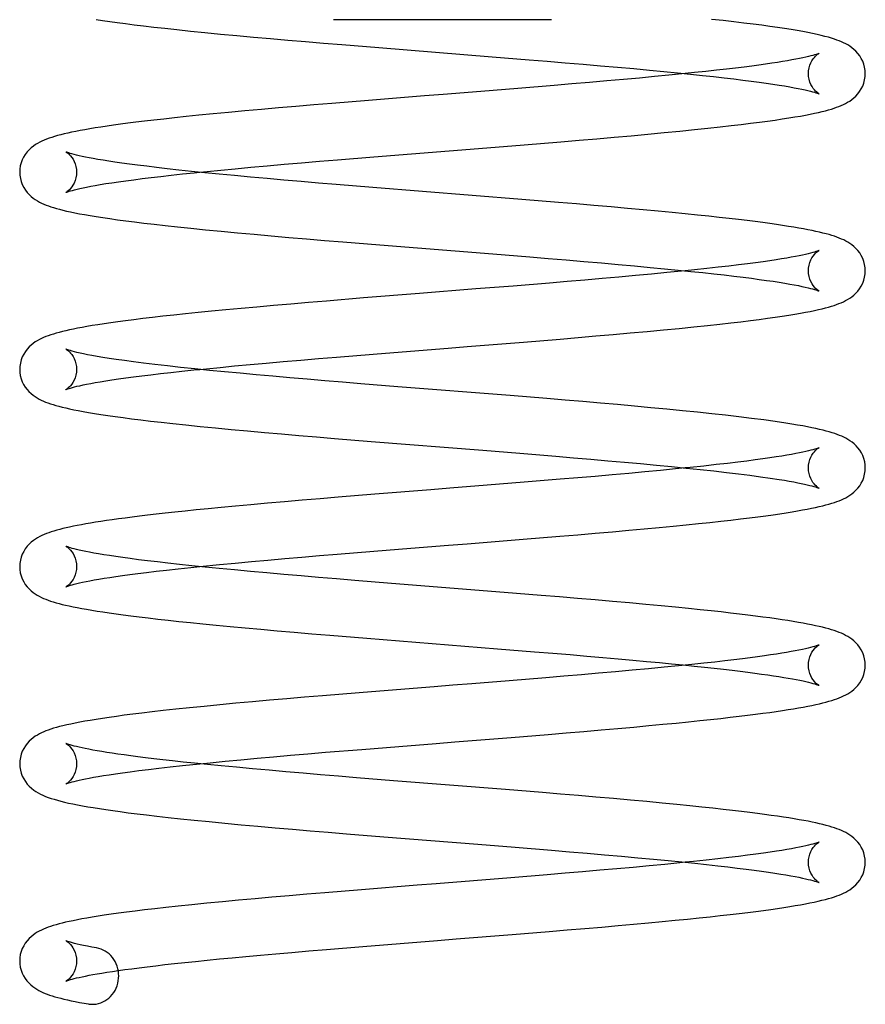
# Model space of a CAD drawing. Header units: inches. Extents: x 0 to 162, y 0 to 105.
# Tile 23 of 80: x 78.029 to 78.758, y 11.494 to 12.342. Entities that reach past the tile are written whole.
import ezdxf

# ---------------------------------------------------------------- set-up
doc = ezdxf.new("R2010")
doc.units = ezdxf.units.IN
doc.header["$LTSCALE"] = 8.904762
doc.header["$MEASUREMENT"] = 0
doc.linetypes.add('HIDDEN', pattern=[0.2, 0.1, -0.1])
doc.layers.get('0').update_dxf_attribs({"linetype": 'CONTINUOUS'})
doc.layers.add('DEFAULT_2', color=8, linetype='HIDDEN')

msp = doc.modelspace()

# ---------------------------------------------------------------- linework, layer by layer
at = {"color": 7, "linetype": 'Continuous'}
for p, q in [((78.33916, 12.31812), (78.43661, 12.31034)), ((78.45887, 12.28297), (78.42697, 12.2804)), ((78.49016, 12.28553), (78.45887, 12.28297)), ((78.33008, 12.27266), (78.29847, 12.27007)), ((78.43217, 12.23181), (78.46442, 12.23441)), ((78.46442, 12.23441), (78.49609, 12.23701)), ((78.3033, 12.22146), (78.33486, 12.22404)), ((78.33486, 12.22404), (78.36707, 12.22663)), ((78.46224, 12.18732), (78.33376, 12.1976)), ((78.33989, 12.1481), (78.43734, 12.14032)), ((78.45475, 12.11268), (78.42265, 12.1101)), ((78.48619, 12.11525), (78.45475, 12.11268)), ((78.32576, 12.10235), (78.29406, 12.09975)), ((78.4637, 12.0644), (78.49539, 12.067)), ((78.30259, 12.05145), (78.33413, 12.05403)), ((78.33413, 12.05403), (78.36633, 12.05661)), ((78.45225, 12.01817), (78.35541, 12.02591)), ((78.33236, 11.97876), (78.42879, 11.97106)), ((78.42879, 11.97106), (78.46057, 11.96849)), ((78.46427, 11.9435), (78.43243, 11.94093)), ((78.49541, 11.94606), (78.46427, 11.9435)), ((78.33564, 11.9332), (78.30392, 11.93061)), ((78.46335, 11.89441), (78.49501, 11.89701)), ((78.30324, 11.88155), (78.33467, 11.88411)), ((78.33467, 11.88411), (78.36669, 11.88669)), ((78.44712, 11.84863), (78.35006, 11.85638)), ((78.32863, 11.8091), (78.44142, 11.80009)), ((78.48293, 11.77507), (78.45131, 11.77249)), ((78.35414, 11.76473), (78.32196, 11.76214)), ((78.32196, 11.76214), (78.29039, 11.75954)), ((78.45302, 11.72362), (78.4849, 11.72622)), ((78.29313, 11.71075), (78.32432, 11.71332)), ((78.32432, 11.71332), (78.35622, 11.71589)), ((78.44831, 11.67858), (78.35162, 11.6863)), ((78.34325, 11.63797), (78.42446, 11.63149)), ((78.42446, 11.63149), (78.45659, 11.62891)), ((78.45278, 11.60265), (78.42074, 11.60008)), ((78.48423, 11.60522), (78.45278, 11.60265)), ((78.32399, 11.59235), (78.2925, 11.58976)), ((78.4541, 11.55376), (78.486, 11.55636)), ((78.29385, 11.54086), (78.32535, 11.54345)), ((78.32535, 11.54345), (78.35737, 11.54603))]:
    msp.add_line(p, q, dxfattribs=at)
for points in [[(78.09533, 12.3425), (78.10096, 12.34162), (78.10704, 12.34073), (78.11358, 12.33981), (78.12061, 12.33887), (78.12816, 12.3379), (78.13626, 12.3369), (78.14496, 12.33588), (78.15444, 12.33481), (78.16495, 12.33367), (78.17657, 12.33245), (78.18918, 12.33118), (78.20261, 12.32987), (78.21665, 12.32855), (78.23104, 12.32724), (78.2457, 12.32593), (78.26064, 12.32463), (78.2759, 12.32332), (78.29143, 12.32202), (78.30717, 12.32072), (78.33916, 12.31812)], [(78.75844, 12.29575), (78.75831, 12.29835), (78.75788, 12.30116), (78.75717, 12.30386), (78.7562, 12.30644), (78.75499, 12.30887), (78.75359, 12.31111), (78.75203, 12.31317), (78.75036, 12.31501), (78.74862, 12.31664), (78.74685, 12.31807), (78.74509, 12.31932), (78.74331, 12.32043), (78.74153, 12.32142), (78.73974, 12.32233), (78.73791, 12.32316), (78.73601, 12.32394), (78.73399, 12.32471), (78.73176, 12.32548), (78.72928, 12.32626), (78.72657, 12.32706), (78.72359, 12.32786), (78.72035, 12.32866), (78.71682, 12.32948), (78.71302, 12.33029), (78.70891, 12.33112), (78.70446, 12.33196), (78.69965, 12.33281), (78.69445, 12.33368), (78.68883, 12.33457), (78.68277, 12.33548), (78.67624, 12.33641), (78.66922, 12.33736), (78.66171, 12.33834), (78.65367, 12.33933), (78.64507, 12.34036), (78.63583, 12.34141), (78.62588, 12.3425)], [(78.43661, 12.31034), (78.46853, 12.30776), (78.48422, 12.30647), (78.49974, 12.30518), (78.51509, 12.30388), (78.53019, 12.30258), (78.54486, 12.30128), (78.55894, 12.30001), (78.57229, 12.29878), (78.58486, 12.29758), (78.59667, 12.29642), (78.60772, 12.2953), (78.61803, 12.29422), (78.62766, 12.29317), (78.63663, 12.29216), (78.64499, 12.29118), (78.65279, 12.29023), (78.66006, 12.2893), (78.66681, 12.2884), (78.67306, 12.28753), (78.67881, 12.28668), (78.68408, 12.28587), (78.68889, 12.28509), (78.69325, 12.28434), (78.69718, 12.28363), (78.70069, 12.28295), (78.70381, 12.28231), (78.70658, 12.28171), (78.70902, 12.28114), (78.71117, 12.28061), (78.71302, 12.28011), (78.7146, 12.27966), (78.71591, 12.27926), (78.71695, 12.27891), (78.71774, 12.27862), (78.71828, 12.2784), (78.71857, 12.27827), (78.71859, 12.27827)], [(78.60324, 12.29575), (78.58894, 12.29433), (78.57669, 12.29315), (78.56368, 12.29193), (78.54995, 12.29068), (78.5356, 12.28941), (78.52076, 12.28812), (78.50556, 12.28682), (78.49016, 12.28553)], [(78.49609, 12.23701), (78.51163, 12.23832), (78.52689, 12.23962), (78.54184, 12.24092), (78.5565, 12.24223), (78.5709, 12.24354), (78.58495, 12.24487), (78.5984, 12.24618), (78.61105, 12.24745), (78.62271, 12.24867), (78.63326, 12.24981), (78.64277, 12.25089), (78.65149, 12.25191), (78.6596, 12.25291), (78.66717, 12.25388), (78.67422, 12.25482), (78.68077, 12.25574), (78.68685, 12.25664), (78.6925, 12.25751), (78.69772, 12.25837), (78.70253, 12.2592), (78.70694, 12.26001), (78.71096, 12.2608), (78.71464, 12.26156), (78.71801, 12.2623), (78.72113, 12.26303), (78.72401, 12.26376), (78.72669, 12.26449), (78.72918, 12.26521), (78.7315, 12.26595), (78.73368, 12.2667), (78.73574, 12.26746), (78.7377, 12.26826), (78.73958, 12.26911), (78.74141, 12.27002), (78.7432, 12.27101), (78.74497, 12.27211), (78.74674, 12.27336), (78.74852, 12.27478), (78.75027, 12.27641), (78.75196, 12.27826), (78.75354, 12.28032), (78.75496, 12.28259), (78.75618, 12.28502), (78.75716, 12.28762), (78.75788, 12.29033), (78.75831, 12.29316), (78.75844, 12.29575)], [(78.42697, 12.2804), (78.39464, 12.27782), (78.37843, 12.27653), (78.33008, 12.27266)], [(78.29847, 12.27007), (78.28294, 12.26878), (78.26763, 12.26748), (78.25258, 12.26618), (78.23782, 12.26488), (78.22343, 12.26358), (78.20948, 12.26229), (78.19621, 12.26102), (78.18399, 12.25981), (78.17296, 12.25868), (78.16292, 12.25762), (78.15364, 12.25661), (78.14503, 12.25564), (78.13703, 12.2547), (78.12961, 12.25379), (78.12272, 12.25292), (78.11632, 12.25207), (78.11034, 12.25125), (78.10474, 12.25045), (78.0995, 12.24966), (78.09457, 12.24889), (78.08996, 12.24813), (78.08563, 12.24738), (78.08157, 12.24664), (78.07777, 12.24591), (78.0742, 12.24518), (78.07086, 12.24446), (78.06772, 12.24373), (78.06478, 12.24301), (78.06202, 12.24228), (78.05944, 12.24154), (78.05703, 12.2408), (78.05475, 12.24004), (78.05261, 12.23925), (78.05057, 12.23844), (78.04862, 12.23757), (78.04673, 12.23665), (78.04489, 12.23564), (78.04306, 12.23452), (78.04123, 12.23325), (78.0394, 12.23178), (78.03759, 12.2301), (78.03585, 12.2282), (78.03425, 12.22608), (78.03283, 12.22379), (78.03163, 12.22136), (78.03068, 12.2188), (78.02998, 12.21613), (78.02956, 12.21336), (78.02944, 12.21078)], [(78.36707, 12.22663), (78.39963, 12.22922), (78.43217, 12.23181)], [(78.33376, 12.1976), (78.30241, 12.20017), (78.28707, 12.20144), (78.27201, 12.20272), (78.25722, 12.204), (78.24273, 12.20527), (78.22853, 12.20656), (78.21473, 12.20783), (78.20154, 12.2091), (78.18912, 12.21032), (78.17751, 12.21151), (78.16671, 12.21265), (78.15669, 12.21375), (78.14743, 12.21481), (78.13892, 12.21583), (78.13112, 12.21681), (78.12399, 12.21774), (78.11749, 12.21863), (78.11157, 12.21948), (78.10618, 12.22029), (78.10129, 12.22106), (78.09686, 12.2218), (78.09286, 12.22251), (78.08927, 12.22317), (78.08605, 12.22381), (78.08317, 12.22441), (78.0806, 12.22498), (78.0783, 12.22552), (78.07628, 12.22603), (78.07453, 12.22651), (78.07303, 12.22694), (78.07179, 12.22733), (78.0708, 12.22767), (78.07005, 12.22795), (78.06955, 12.22815), (78.06929, 12.22827), (78.06927, 12.22827)], [(78.18465, 12.21078), (78.19098, 12.21142), (78.20276, 12.21258), (78.2153, 12.21377), (78.22862, 12.21501), (78.24268, 12.21628), (78.25734, 12.21757), (78.27243, 12.21887), (78.28778, 12.22017), (78.3033, 12.22146)], [(78.02944, 12.21078), (78.02956, 12.20818), (78.03, 12.20536), (78.03071, 12.20264), (78.0317, 12.20004), (78.03291, 12.19761), (78.03433, 12.19535), (78.03592, 12.19328), (78.0376, 12.19144), (78.03936, 12.18981), (78.04113, 12.18838), (78.0429, 12.18713), (78.04468, 12.18603), (78.04647, 12.18504), (78.04829, 12.18413), (78.05017, 12.18329), (78.05213, 12.18249), (78.05419, 12.18172), (78.05637, 12.18097), (78.0587, 12.18024), (78.06119, 12.17951), (78.06387, 12.17878), (78.06675, 12.17806), (78.06986, 12.17732), (78.07324, 12.17658), (78.07693, 12.17582), (78.08096, 12.17503), (78.08537, 12.17422), (78.09019, 12.17339), (78.09542, 12.17253), (78.10108, 12.17165), (78.10717, 12.17075), (78.11374, 12.16983), (78.1208, 12.16889), (78.12838, 12.16792), (78.13651, 12.16692), (78.14525, 12.16589), (78.1548, 12.16482), (78.16538, 12.16367), (78.17708, 12.16244), (78.18976, 12.16117), (78.20324, 12.15986), (78.21729, 12.15854), (78.2317, 12.15722), (78.24636, 12.15591), (78.26132, 12.15461), (78.27659, 12.15331), (78.29213, 12.15201), (78.30788, 12.1507), (78.33989, 12.1481)], [(78.75844, 12.1258), (78.75831, 12.1284), (78.75788, 12.1312), (78.75717, 12.13389), (78.7562, 12.13647), (78.755, 12.13889), (78.7536, 12.14114), (78.75204, 12.1432), (78.75037, 12.14504), (78.74863, 12.14667), (78.74687, 12.1481), (78.74512, 12.14934), (78.74336, 12.15045), (78.74159, 12.15144), (78.73978, 12.15235), (78.73793, 12.15319), (78.73599, 12.15399), (78.73397, 12.15476), (78.73183, 12.1555), (78.72957, 12.15622), (78.72717, 12.15693), (78.72462, 12.15763), (78.72189, 12.15833), (78.71897, 12.15903), (78.71586, 12.15973), (78.71253, 12.16044), (78.70897, 12.16115), (78.70517, 12.16187), (78.7011, 12.1626), (78.69674, 12.16335), (78.69208, 12.16411), (78.68709, 12.16488), (78.68176, 12.16567), (78.67605, 12.16648), (78.66995, 12.16731), (78.66343, 12.16816), (78.65647, 12.16904), (78.64903, 12.16994), (78.64107, 12.17086), (78.63255, 12.17182), (78.62344, 12.17281), (78.61367, 12.17384), (78.6032, 12.1749), (78.59194, 12.17601), (78.57987, 12.17717), (78.56703, 12.17837), (78.55347, 12.1796), (78.53928, 12.18086), (78.52454, 12.18214), (78.50936, 12.18343), (78.49385, 12.18473), (78.46224, 12.18732)], [(78.43734, 12.14032), (78.46924, 12.13774), (78.48493, 12.13645), (78.50045, 12.13516), (78.51579, 12.13386), (78.53087, 12.13256), (78.54552, 12.13127), (78.55955, 12.13), (78.57284, 12.12877), (78.58536, 12.12758), (78.59711, 12.12642), (78.60811, 12.1253), (78.61839, 12.12423), (78.62797, 12.12318), (78.6369, 12.12217), (78.64523, 12.1212), (78.653, 12.12024), (78.66025, 12.11932), (78.66697, 12.11842), (78.67319, 12.11755), (78.67892, 12.11671), (78.68417, 12.1159), (78.68896, 12.11512), (78.6933, 12.11438), (78.69721, 12.11367), (78.70071, 12.11299), (78.70382, 12.11235), (78.70659, 12.11175), (78.70903, 12.11118), (78.71117, 12.11065), (78.71303, 12.11016), (78.7146, 12.10971), (78.71591, 12.1093), (78.71695, 12.10895), (78.71774, 12.10866), (78.71827, 12.10845), (78.71857, 12.10832), (78.71859, 12.10831)], [(78.60323, 12.1258), (78.58739, 12.12422), (78.57421, 12.12296), (78.56036, 12.12167), (78.54606, 12.12038), (78.53148, 12.11909), (78.51664, 12.11781), (78.50155, 12.11653), (78.48619, 12.11525)], [(78.49539, 12.067), (78.51093, 12.0683), (78.52621, 12.06961), (78.54118, 12.07091), (78.55585, 12.07221), (78.57026, 12.07353), (78.58433, 12.07485), (78.59782, 12.07616), (78.61053, 12.07744), (78.62227, 12.07866), (78.6329, 12.07982), (78.64247, 12.0809), (78.65124, 12.08193), (78.65938, 12.08292), (78.66698, 12.0839), (78.67405, 12.08484), (78.68063, 12.08577), (78.68674, 12.08666), (78.6924, 12.08754), (78.69764, 12.0884), (78.70247, 12.08924), (78.7069, 12.09005), (78.71093, 12.09083), (78.71462, 12.0916), (78.718, 12.09234), (78.72112, 12.09308), (78.724, 12.09381), (78.72668, 12.09453), (78.72918, 12.09526), (78.7315, 12.09599), (78.73368, 12.09674), (78.73574, 12.09751), (78.7377, 12.09831), (78.73958, 12.09915), (78.74141, 12.10006), (78.7432, 12.10105), (78.74497, 12.10216), (78.74674, 12.1034), (78.74852, 12.10483), (78.75027, 12.10646), (78.75196, 12.1083), (78.75354, 12.11037), (78.75496, 12.11263), (78.75618, 12.11507), (78.75716, 12.11766), (78.75788, 12.12038), (78.75831, 12.1232), (78.75844, 12.1258)], [(78.42265, 12.1101), (78.37403, 12.10623), (78.32576, 12.10235)], [(78.29406, 12.09975), (78.27846, 12.09845), (78.26316, 12.09715), (78.2483, 12.09585), (78.23398, 12.09458), (78.22028, 12.09334), (78.20725, 12.09212), (78.19493, 12.09094), (78.18335, 12.08979), (78.1725, 12.08868), (78.16235, 12.08761), (78.15286, 12.08657), (78.14399, 12.08556), (78.1357, 12.08458), (78.12797, 12.08363), (78.12077, 12.08271), (78.11409, 12.08182), (78.10791, 12.08095), (78.10219, 12.08012), (78.0969, 12.0793), (78.092, 12.07852), (78.08746, 12.07775), (78.08325, 12.077), (78.07934, 12.07626), (78.07571, 12.07554), (78.07233, 12.07483), (78.06917, 12.07412), (78.06622, 12.07341), (78.06347, 12.07271), (78.06089, 12.07201), (78.05847, 12.07129), (78.0562, 12.07057), (78.05405, 12.06983), (78.05201, 12.06907), (78.05006, 12.06826), (78.04819, 12.06742), (78.04638, 12.06651), (78.0446, 12.06552), (78.04283, 12.06442), (78.04107, 12.06317), (78.0393, 12.06175), (78.03756, 12.06012), (78.03588, 12.05827), (78.03431, 12.05621), (78.0329, 12.05396), (78.03169, 12.05153), (78.03071, 12.04895), (78.03, 12.04624), (78.02957, 12.04343), (78.02944, 12.04082)], [(78.36633, 12.05661), (78.39889, 12.05921), (78.41518, 12.0605), (78.4637, 12.0644)], [(78.35541, 12.02591), (78.32356, 12.02848), (78.30787, 12.02976), (78.29239, 12.03104), (78.27715, 12.03233), (78.26221, 12.03361), (78.24761, 12.03489), (78.23337, 12.03616), (78.21952, 12.03743), (78.20605, 12.03871), (78.19296, 12.03998), (78.1803, 12.04126), (78.16818, 12.04254), (78.15674, 12.04379), (78.14608, 12.04502), (78.1363, 12.0462), (78.12748, 12.04732), (78.11967, 12.04837), (78.11275, 12.04935), (78.10658, 12.05027), (78.10107, 12.05114), (78.09615, 12.05197), (78.09177, 12.05275), (78.08788, 12.05349), (78.08445, 12.05418), (78.08145, 12.05483), (78.07884, 12.05544), (78.0766, 12.056), (78.07471, 12.0565), (78.07313, 12.05696), (78.07184, 12.05736), (78.07082, 12.05771), (78.07007, 12.05799), (78.06956, 12.05819), (78.06929, 12.05831), (78.06927, 12.05832)], [(78.18465, 12.04082), (78.19054, 12.04142), (78.20226, 12.04257), (78.21475, 12.04377), (78.22802, 12.045), (78.24203, 12.04626), (78.25666, 12.04755), (78.27173, 12.04885), (78.28708, 12.05015), (78.30259, 12.05145)], [(78.02944, 12.04082), (78.02956, 12.03826), (78.02998, 12.03546), (78.03069, 12.03277), (78.03165, 12.03019), (78.03285, 12.02777), (78.03424, 12.02553), (78.0358, 12.02347), (78.03746, 12.02163), (78.03919, 12.01999), (78.04095, 12.01856), (78.0427, 12.01731), (78.04446, 12.01621), (78.04623, 12.01521), (78.04803, 12.0143), (78.04988, 12.01346), (78.0518, 12.01266), (78.05382, 12.01189), (78.05596, 12.01115), (78.05823, 12.01042), (78.06067, 12.0097), (78.06328, 12.00898), (78.06609, 12.00826), (78.06912, 12.00754), (78.0724, 12.0068), (78.07598, 12.00605), (78.07988, 12.00528), (78.08417, 12.00448), (78.08884, 12.00366), (78.09392, 12.00282), (78.0994, 12.00195), (78.10532, 12.00107), (78.11168, 12.00016), (78.11853, 11.99923), (78.12589, 11.99828), (78.13377, 11.9973), (78.14222, 11.99629), (78.1514, 11.99524), (78.16154, 11.99412), (78.17277, 11.99293), (78.18501, 11.99169), (78.1981, 11.9904), (78.21183, 11.98909), (78.22597, 11.98779), (78.24037, 11.98649), (78.25506, 11.9852), (78.27005, 11.98391), (78.28532, 11.98262), (78.30082, 11.98133), (78.33236, 11.97876)], [(78.68984, 11.9945), (78.68071, 11.99587), (78.67087, 11.99723), (78.66046, 11.99858), (78.64952, 11.99992), (78.63805, 12.00125), (78.62608, 12.00257), (78.61363, 12.00389), (78.60071, 12.0052), (78.58735, 12.0065), (78.57358, 12.00781), (78.55942, 12.00911), (78.54491, 12.01041), (78.53008, 12.0117), (78.51496, 12.013), (78.49958, 12.0143), (78.48398, 12.01559), (78.45225, 12.01817)], [(78.75844, 11.95584), (78.75831, 11.95843), (78.75789, 11.96121), (78.75719, 11.9639), (78.75623, 11.96646), (78.75504, 11.96887), (78.75365, 11.97112), (78.7521, 11.97317), (78.75044, 11.97501), (78.74872, 11.97664), (78.74697, 11.97807), (78.74522, 11.97932), (78.74348, 11.98042), (78.74171, 11.98142), (78.73992, 11.98233), (78.73808, 11.98317), (78.73617, 11.98397), (78.73417, 11.98473), (78.73205, 11.98547), (78.7298, 11.9862), (78.72739, 11.98691), (78.72482, 11.98762), (78.72205, 11.98834), (78.71907, 11.98906), (78.71585, 11.98978), (78.71236, 11.99052), (78.70857, 11.99128), (78.70445, 11.99205), (78.69996, 11.99285), (78.69505, 11.99367), (78.68984, 11.9945)], [(78.46057, 11.96849), (78.4917, 11.96594), (78.50693, 11.96466), (78.52188, 11.96338), (78.53653, 11.96211), (78.55084, 11.96084), (78.56477, 11.95957), (78.5783, 11.9583), (78.59139, 11.95703), (78.604, 11.95577), (78.61612, 11.95451), (78.62771, 11.95326), (78.63872, 11.95201), (78.64914, 11.95077), (78.65893, 11.94954), (78.66807, 11.94832), (78.67653, 11.94711), (78.68418, 11.94595)], [(78.49501, 11.89701), (78.51053, 11.89831), (78.52568, 11.89961), (78.54035, 11.90088), (78.55443, 11.90213), (78.56788, 11.90336), (78.58064, 11.90455), (78.59266, 11.9057), (78.60394, 11.90682), (78.61451, 11.9079), (78.62444, 11.90894), (78.63376, 11.90996), (78.64254, 11.91095), (78.65081, 11.91192), (78.65857, 11.91287), (78.66584, 11.91379), (78.67263, 11.91469), (78.67897, 11.91557), (78.68486, 11.91643), (78.69033, 11.91726), (78.69539, 11.91807), (78.70008, 11.91886), (78.70441, 11.91963), (78.70841, 11.92038), (78.71211, 11.92112), (78.71554, 11.92184), (78.71873, 11.92256), (78.7217, 11.92327), (78.72448, 11.92398), (78.72707, 11.92469), (78.72949, 11.9254), (78.73177, 11.92613), (78.73392, 11.92687), (78.73595, 11.92763), (78.73789, 11.92843), (78.73975, 11.92928), (78.74156, 11.93019), (78.74334, 11.93118), (78.7451, 11.93229), (78.74686, 11.93353), (78.74862, 11.93496), (78.75036, 11.9366), (78.75203, 11.93844), (78.7536, 11.9405), (78.755, 11.94275), (78.7562, 11.94518), (78.75718, 11.94776), (78.75788, 11.95046), (78.75831, 11.95327), (78.75844, 11.95585)], [(78.60324, 11.95585), (78.59487, 11.955), (78.58176, 11.95372), (78.5683, 11.95245), (78.55445, 11.95118), (78.54019, 11.9499), (78.52556, 11.94862), (78.51062, 11.94734), (78.49541, 11.94606)], [(78.43243, 11.94093), (78.40018, 11.93835), (78.384, 11.93707), (78.33564, 11.9332)], [(78.68418, 11.94595), (78.68872, 11.94521), (78.69293, 11.94449), (78.69673, 11.9438), (78.70015, 11.94315), (78.70322, 11.94253), (78.70596, 11.94194), (78.7084, 11.94138), (78.71055, 11.94085), (78.71244, 11.94036), (78.71406, 11.93991), (78.71542, 11.9395), (78.71653, 11.93914), (78.7174, 11.93883), (78.71804, 11.93859), (78.71844, 11.93842), (78.71856, 11.93837)], [(78.30392, 11.93061), (78.28835, 11.92932), (78.27299, 11.92803), (78.25779, 11.92673), (78.24293, 11.92543), (78.22873, 11.92415), (78.21542, 11.92293), (78.20315, 11.92178), (78.19196, 11.92069), (78.18166, 11.91967), (78.17208, 11.91868), (78.16314, 11.91774), (78.15479, 11.91683), (78.14698, 11.91595), (78.13966, 11.9151), (78.13281, 11.91428), (78.12637, 11.91348), (78.12032, 11.9127), (78.11461, 11.91193), (78.10923, 11.91119), (78.10416, 11.91045), (78.09937, 11.90973), (78.09484, 11.90902), (78.09058, 11.90832), (78.08654, 11.90763), (78.08273, 11.90695), (78.07913, 11.90626), (78.07572, 11.90559), (78.0725, 11.90491), (78.06947, 11.90423), (78.06661, 11.90355), (78.06391, 11.90287), (78.06137, 11.90219), (78.05897, 11.90149), (78.05669, 11.90078), (78.05453, 11.90005), (78.05246, 11.89929), (78.05048, 11.89849), (78.04856, 11.89764), (78.04669, 11.89672), (78.04484, 11.89571), (78.04302, 11.89458), (78.0412, 11.89332), (78.03939, 11.89186), (78.03759, 11.8902), (78.03588, 11.88832), (78.03428, 11.88622), (78.03287, 11.88396), (78.03167, 11.88154), (78.03071, 11.87898), (78.03, 11.87629), (78.02957, 11.87349), (78.02944, 11.87087)], [(78.36669, 11.88669), (78.39902, 11.88926), (78.41519, 11.89055), (78.46335, 11.89441)], [(78.35006, 11.85638), (78.31823, 11.85896), (78.30258, 11.86024), (78.28715, 11.86153), (78.27199, 11.86281), (78.25714, 11.86409), (78.24259, 11.86538), (78.22832, 11.86666), (78.21454, 11.86794), (78.20147, 11.86919), (78.18923, 11.8704), (78.17779, 11.87157), (78.16715, 11.87269), (78.15727, 11.87378), (78.14813, 11.87482), (78.1397, 11.87583), (78.13193, 11.87679), (78.1248, 11.87772), (78.11827, 11.87861), (78.11229, 11.87946), (78.10683, 11.88028), (78.10187, 11.88106), (78.09737, 11.88181), (78.0933, 11.88252), (78.08965, 11.88319), (78.08638, 11.88383), (78.08345, 11.88444), (78.08084, 11.88502), (78.07851, 11.88556), (78.07645, 11.88608), (78.07467, 11.88656), (78.07314, 11.887), (78.07188, 11.8874), (78.07086, 11.88774), (78.07009, 11.88802), (78.06957, 11.88823), (78.0693, 11.88835), (78.06928, 11.88836)], [(78.18465, 11.87087), (78.2018, 11.87258), (78.21524, 11.87386), (78.22917, 11.87515), (78.24342, 11.87643), (78.25795, 11.87771), (78.27276, 11.87899), (78.28785, 11.88026), (78.30324, 11.88155)], [(78.02944, 11.87087), (78.02956, 11.86829), (78.02999, 11.86548), (78.0307, 11.86278), (78.03167, 11.8602), (78.03287, 11.85777), (78.03428, 11.85552), (78.03585, 11.85346), (78.03752, 11.85161), (78.03926, 11.84998), (78.04102, 11.84855), (78.04278, 11.8473), (78.04454, 11.8462), (78.04632, 11.84521), (78.04813, 11.8443), (78.05, 11.84345), (78.05194, 11.84265), (78.05398, 11.84188), (78.05612, 11.84114), (78.05839, 11.84042), (78.0608, 11.83971), (78.06337, 11.839), (78.06612, 11.8383), (78.06905, 11.8376), (78.07219, 11.8369), (78.07554, 11.83619), (78.07913, 11.83547), (78.08297, 11.83474), (78.08708, 11.83401), (78.09149, 11.83326), (78.0962, 11.8325), (78.10125, 11.83172), (78.10666, 11.83092), (78.11247, 11.8301), (78.1187, 11.82925), (78.12539, 11.82838), (78.13257, 11.82749), (78.14027, 11.82656), (78.14851, 11.82561), (78.1573, 11.82463), (78.16669, 11.82362), (78.1767, 11.82257), (78.18738, 11.8215), (78.19876, 11.82038), (78.21087, 11.81923), (78.2237, 11.81804), (78.23721, 11.81682), (78.25135, 11.81557), (78.26607, 11.8143), (78.28127, 11.81301), (78.29685, 11.81171), (78.32863, 11.8091)], [(78.75844, 11.78589), (78.75831, 11.7885), (78.75788, 11.79131), (78.75716, 11.79402), (78.75618, 11.79661), (78.75497, 11.79903), (78.75356, 11.80129), (78.75199, 11.80335), (78.75031, 11.80519), (78.74856, 11.80682), (78.7468, 11.80825), (78.74503, 11.80949), (78.74327, 11.81059), (78.74149, 11.81158), (78.73967, 11.81249), (78.7378, 11.81334), (78.73586, 11.81414), (78.73381, 11.8149), (78.73166, 11.81564), (78.72938, 11.81637), (78.72695, 11.81708), (78.72437, 11.81779), (78.72161, 11.81849), (78.71867, 11.81919), (78.71552, 11.8199), (78.71217, 11.8206), (78.70859, 11.82132), (78.70477, 11.82204), (78.7007, 11.82276), (78.69636, 11.8235), (78.69174, 11.82425), (78.68682, 11.82501), (78.68159, 11.82579), (78.67602, 11.82658), (78.67009, 11.82738), (78.66379, 11.82821), (78.65707, 11.82905), (78.64993, 11.82992), (78.64232, 11.83081), (78.63418, 11.83173), (78.62545, 11.83268), (78.61607, 11.83368), (78.60591, 11.83472), (78.59479, 11.83583), (78.58255, 11.83701), (78.56929, 11.83825), (78.55516, 11.83954), (78.54043, 11.84085), (78.52541, 11.84215), (78.51019, 11.84345), (78.49472, 11.84475), (78.47902, 11.84604), (78.44712, 11.84863)], [(78.44142, 11.80009), (78.47338, 11.7975), (78.48894, 11.79621), (78.50401, 11.79495), (78.51848, 11.79372), (78.5323, 11.79253), (78.54546, 11.79137), (78.55795, 11.79024), (78.56977, 11.78915), (78.58093, 11.78809), (78.59147, 11.78707), (78.60144, 11.78608), (78.61085, 11.78511), (78.61976, 11.78417), (78.62816, 11.78325), (78.63609, 11.78236), (78.64354, 11.78149), (78.65054, 11.78064), (78.6571, 11.77982), (78.66323, 11.77902), (78.66895, 11.77824), (78.67429, 11.77749), (78.67924, 11.77675), (78.68384, 11.77605), (78.68809, 11.77536), (78.69201, 11.77469), (78.69563, 11.77405), (78.69895, 11.77342), (78.702, 11.77282), (78.70478, 11.77224), (78.7073, 11.77168), (78.70956, 11.77115), (78.71156, 11.77064), (78.71332, 11.77017), (78.71482, 11.76973), (78.71607, 11.76934), (78.71708, 11.769), (78.71783, 11.76872), (78.71834, 11.76851), (78.71859, 11.7684), (78.7186, 11.76839)], [(78.60324, 11.78589), (78.59735, 11.78529), (78.5849, 11.78407), (78.57155, 11.7828), (78.55755, 11.7815), (78.54318, 11.78021), (78.52855, 11.77893), (78.51365, 11.77764), (78.49843, 11.77636), (78.48293, 11.77507)], [(78.4849, 11.72622), (78.50056, 11.72752), (78.51588, 11.72881), (78.53076, 11.73009), (78.54508, 11.73134), (78.55877, 11.73257), (78.57173, 11.73376), (78.58391, 11.7349), (78.59527, 11.736), (78.60587, 11.73706), (78.61578, 11.73807), (78.62508, 11.73906), (78.6338, 11.74001), (78.64198, 11.74093), (78.64967, 11.74183), (78.65689, 11.74271), (78.66368, 11.74356), (78.67006, 11.74439), (78.67606, 11.74521), (78.68168, 11.74601), (78.68696, 11.74679), (78.69191, 11.74756), (78.69655, 11.74831), (78.70089, 11.74905), (78.70496, 11.74978), (78.70877, 11.7505), (78.71234, 11.75121), (78.71568, 11.75192), (78.71881, 11.75262), (78.72174, 11.75332), (78.72448, 11.75402), (78.72706, 11.75473), (78.72947, 11.75544), (78.73175, 11.75616), (78.73389, 11.7569), (78.73593, 11.75767), (78.73787, 11.75847), (78.73974, 11.75932), (78.74155, 11.76023), (78.74333, 11.76122), (78.74509, 11.76232), (78.74685, 11.76357), (78.74861, 11.765), (78.75035, 11.76663), (78.75203, 11.76848), (78.75359, 11.77054), (78.755, 11.77279), (78.7562, 11.77522), (78.75717, 11.7778), (78.75788, 11.7805), (78.75831, 11.78331), (78.75844, 11.78589)], [(78.45131, 11.77249), (78.41911, 11.76991), (78.40288, 11.76861), (78.38662, 11.76732), (78.35414, 11.76473)], [(78.29039, 11.75954), (78.27491, 11.75824), (78.25968, 11.75694), (78.24474, 11.75563), (78.23015, 11.75433), (78.2159, 11.75302), (78.20194, 11.75171), (78.18843, 11.75039), (78.1757, 11.7491), (78.16396, 11.74787), (78.15327, 11.74671), (78.14361, 11.74561), (78.13486, 11.74457), (78.1269, 11.74359), (78.11961, 11.74265), (78.11289, 11.74174), (78.10663, 11.74086), (78.1008, 11.74), (78.09537, 11.73915), (78.09031, 11.73832), (78.08561, 11.73751), (78.08124, 11.73671), (78.07719, 11.73593), (78.07343, 11.73515), (78.06995, 11.73439), (78.06675, 11.73363), (78.06381, 11.73289), (78.06111, 11.73216), (78.05862, 11.73143), (78.0563, 11.7307), (78.05413, 11.72995), (78.05208, 11.72918), (78.05013, 11.72838), (78.04826, 11.72754), (78.04644, 11.72663), (78.04465, 11.72564), (78.04288, 11.72454), (78.04111, 11.7233), (78.03934, 11.72187), (78.03759, 11.72024), (78.03591, 11.7184), (78.03433, 11.71634), (78.03291, 11.71408), (78.0317, 11.71165), (78.03072, 11.70906), (78.03, 11.70635), (78.02957, 11.70353), (78.02944, 11.70091)], [(78.35622, 11.71589), (78.3885, 11.71847), (78.40468, 11.71976), (78.45302, 11.72362)], [(78.35162, 11.6863), (78.31989, 11.68887), (78.30428, 11.69015), (78.28887, 11.69143), (78.27374, 11.69271), (78.25892, 11.69398), (78.24441, 11.69526), (78.23012, 11.69655), (78.21627, 11.69783), (78.20322, 11.69907), (78.19121, 11.70025), (78.18023, 11.70136), (78.17024, 11.70241), (78.16113, 11.70339), (78.15276, 11.70433), (78.14505, 11.70523), (78.13791, 11.70609), (78.13129, 11.70692), (78.12512, 11.70772), (78.11938, 11.7085), (78.11403, 11.70925), (78.10905, 11.70998), (78.10443, 11.7107), (78.10013, 11.71139), (78.09615, 11.71206), (78.09247, 11.71271), (78.08909, 11.71334), (78.08599, 11.71396), (78.08317, 11.71454), (78.08063, 11.71511), (78.07834, 11.71565), (78.07632, 11.71616), (78.07455, 11.71664), (78.07305, 11.71707), (78.0718, 11.71747), (78.0708, 11.7178), (78.07005, 11.71808), (78.06955, 11.71829), (78.06929, 11.7184), (78.06927, 11.71841)], [(78.18464, 11.70091), (78.19352, 11.70181), (78.20651, 11.70307), (78.22009, 11.70436), (78.23406, 11.70564), (78.24836, 11.70692), (78.26298, 11.70819), (78.27791, 11.70947), (78.29313, 11.71075)], [(78.02944, 11.70091), (78.02957, 11.69827), (78.03, 11.69546), (78.03071, 11.69278), (78.03168, 11.69021), (78.03289, 11.68779), (78.03432, 11.6855), (78.03595, 11.68338), (78.03773, 11.68145), (78.03961, 11.67973), (78.04154, 11.67822), (78.04348, 11.6769), (78.04544, 11.67573), (78.04744, 11.67468), (78.04951, 11.67371), (78.0517, 11.67279), (78.05401, 11.67192), (78.05647, 11.67107), (78.0591, 11.67025), (78.06191, 11.66944), (78.06492, 11.66865), (78.06815, 11.66786), (78.07161, 11.66707), (78.07532, 11.66628), (78.07929, 11.66548), (78.08353, 11.66469), (78.08806, 11.66388), (78.09292, 11.66307), (78.09813, 11.66224), (78.10372, 11.66139), (78.10971, 11.66053), (78.11614, 11.65964), (78.12307, 11.65873), (78.13057, 11.65778), (78.13873, 11.65679), (78.14763, 11.65576), (78.1574, 11.65466), (78.16814, 11.65351), (78.17991, 11.65229), (78.19267, 11.65102), (78.20629, 11.6497), (78.22044, 11.64838), (78.23487, 11.64707), (78.24958, 11.64577), (78.26457, 11.64447), (78.27986, 11.64317), (78.29542, 11.64187), (78.31121, 11.64057), (78.34325, 11.63797)], [(78.75844, 11.61593), (78.75831, 11.61853), (78.75788, 11.62133), (78.75717, 11.62403), (78.7562, 11.62661), (78.755, 11.62903), (78.7536, 11.63128), (78.75203, 11.63334), (78.75036, 11.63518), (78.74863, 11.63681), (78.74687, 11.63824), (78.74511, 11.63949), (78.74335, 11.64059), (78.74158, 11.64158), (78.73977, 11.64249), (78.73791, 11.64333), (78.73598, 11.64413), (78.73395, 11.6449), (78.73181, 11.64564), (78.72955, 11.64636), (78.72714, 11.64708), (78.72457, 11.64778), (78.72184, 11.64848), (78.71893, 11.64918), (78.71583, 11.64988), (78.71253, 11.65057), (78.70903, 11.65128), (78.7053, 11.65198), (78.70134, 11.6527), (78.69711, 11.65342), (78.69262, 11.65416), (78.68784, 11.6549), (78.68275, 11.65566), (78.67734, 11.65644), (78.67157, 11.65723), (78.66541, 11.65804), (78.6588, 11.65888), (78.6517, 11.65975), (78.64407, 11.66065), (78.63587, 11.66159), (78.62705, 11.66256), (78.61754, 11.66357), (78.60718, 11.66464), (78.59581, 11.66577), (78.58337, 11.66697), (78.57001, 11.66823), (78.55589, 11.66952), (78.54123, 11.67082), (78.52625, 11.67213), (78.51109, 11.67342), (78.4957, 11.67471), (78.48007, 11.676), (78.44831, 11.67858)], [(78.45659, 11.62891), (78.48803, 11.62633), (78.50348, 11.62504), (78.51873, 11.62375), (78.53372, 11.62245), (78.54831, 11.62116), (78.56236, 11.61988), (78.57576, 11.61863), (78.58841, 11.61742), (78.60029, 11.61624), (78.61138, 11.6151), (78.62167, 11.61401), (78.63116, 11.61296), (78.63994, 11.61196), (78.64806, 11.61099), (78.65559, 11.61005), (78.66257, 11.60915), (78.66902, 11.60828), (78.67497, 11.60743), (78.68044, 11.60662), (78.68547, 11.60583), (78.69006, 11.60507), (78.69421, 11.60435), (78.69794, 11.60366), (78.70126, 11.60302), (78.70422, 11.60241), (78.70686, 11.60182), (78.70922, 11.60127), (78.7113, 11.60076), (78.7131, 11.60027), (78.71465, 11.59983), (78.71593, 11.59943), (78.71696, 11.59908), (78.71775, 11.59879), (78.71828, 11.59858), (78.71857, 11.59845), (78.71859, 11.59845)], [(78.60323, 11.61594), (78.59841, 11.61544), (78.58565, 11.61419), (78.57221, 11.61291), (78.55831, 11.61162), (78.5441, 11.61034), (78.52958, 11.60906), (78.51477, 11.60779), (78.49964, 11.60651), (78.48423, 11.60522)], [(78.486, 11.55636), (78.50155, 11.55765), (78.51669, 11.55893), (78.53131, 11.56018), (78.54535, 11.56141), (78.55873, 11.56261), (78.5714, 11.56377), (78.58335, 11.56489), (78.59458, 11.56598), (78.60516, 11.56703), (78.61514, 11.56805), (78.62455, 11.56904), (78.63344, 11.57001), (78.64183, 11.57096), (78.64973, 11.57188), (78.65717, 11.57279), (78.66417, 11.57367), (78.67074, 11.57453), (78.67691, 11.57537), (78.68271, 11.5762), (78.68814, 11.57701), (78.69324, 11.57781), (78.69803, 11.5786), (78.70253, 11.57938), (78.70675, 11.58016), (78.7107, 11.58092), (78.71439, 11.58169), (78.71783, 11.58244), (78.72104, 11.58319), (78.72401, 11.58394), (78.72678, 11.58469), (78.72936, 11.58545), (78.73174, 11.58621), (78.73393, 11.58696), (78.73597, 11.58773), (78.73789, 11.58852), (78.73973, 11.58936), (78.74154, 11.59027), (78.74332, 11.59126), (78.74509, 11.59237), (78.74685, 11.59362), (78.74862, 11.59505), (78.75036, 11.59668), (78.75203, 11.59853), (78.75359, 11.60058), (78.755, 11.60284), (78.7562, 11.60526), (78.75717, 11.60785), (78.75788, 11.61055), (78.75831, 11.61336), (78.75844, 11.61594)], [(78.42074, 11.60008), (78.3884, 11.59751), (78.37221, 11.59622), (78.32399, 11.59235)], [(78.2925, 11.58976), (78.27706, 11.58846), (78.26186, 11.58717), (78.24695, 11.58587), (78.23237, 11.58457), (78.21812, 11.58327), (78.20415, 11.58196), (78.19063, 11.58065), (78.1779, 11.57937), (78.16614, 11.57815), (78.15545, 11.57699), (78.1458, 11.57591), (78.13703, 11.57488), (78.12897, 11.57389), (78.12152, 11.57294), (78.11464, 11.57203), (78.10828, 11.57114), (78.1024, 11.57028), (78.09698, 11.56945), (78.09197, 11.56865), (78.08736, 11.56787), (78.08311, 11.56711), (78.07919, 11.56637), (78.07556, 11.56564), (78.07219, 11.56493), (78.06904, 11.56422), (78.0661, 11.56352), (78.06336, 11.56282), (78.0608, 11.56212), (78.05839, 11.56141), (78.05612, 11.56068), (78.05398, 11.55994), (78.05195, 11.55918), (78.05001, 11.55838), (78.04814, 11.55753), (78.04633, 11.55662), (78.04456, 11.55563), (78.0428, 11.55453), (78.04104, 11.55328), (78.03927, 11.55186), (78.03753, 11.55023), (78.03586, 11.54838), (78.03429, 11.54633), (78.03288, 11.54407), (78.03168, 11.54165), (78.03071, 11.53907), (78.02999, 11.53637), (78.02956, 11.53356), (78.02944, 11.53096)], [(78.35737, 11.54603), (78.38955, 11.5486), (78.40569, 11.54988), (78.4541, 11.55376)], [(78.09576, 11.54217), (78.09164, 11.54291), (78.08785, 11.54363), (78.08451, 11.54431), (78.08158, 11.54494), (78.07903, 11.54553), (78.07681, 11.54608), (78.07491, 11.54658), (78.0733, 11.54704), (78.07198, 11.54745), (78.07093, 11.5478), (78.07014, 11.54809), (78.0696, 11.54831), (78.06931, 11.54844), (78.06925, 11.54846)], [(78.11479, 11.51805), (78.11472, 11.51995), (78.11448, 11.52212), (78.11405, 11.52427), (78.11345, 11.52636), (78.11267, 11.52839), (78.11173, 11.53034), (78.11064, 11.53218), (78.1094, 11.5339), (78.10802, 11.53549), (78.10653, 11.53694), (78.10493, 11.53824), (78.10323, 11.53937), (78.10145, 11.54034), (78.0996, 11.54113), (78.09769, 11.54174), (78.09577, 11.54217)], [(78.11437, 11.52267), (78.11456, 11.52269), (78.1201, 11.52347), (78.12607, 11.52427), (78.13249, 11.5251), (78.13937, 11.52596), (78.14673, 11.52684), (78.15457, 11.52774), (78.16291, 11.52867), (78.17174, 11.52962), (78.18111, 11.5306), (78.19103, 11.53161), (78.20156, 11.53264), (78.21271, 11.53371), (78.22453, 11.53481), (78.23703, 11.53595), (78.25021, 11.53712), (78.2641, 11.53833), (78.27868, 11.53958), (78.29385, 11.54086)], [(78.02944, 11.53096), (78.02956, 11.52844), (78.02996, 11.52569), (78.03064, 11.52304), (78.03158, 11.5205), (78.03274, 11.51811), (78.03409, 11.51589), (78.0356, 11.51384), (78.03723, 11.512), (78.03892, 11.51037), (78.04065, 11.50893), (78.04237, 11.50767), (78.04409, 11.50656), (78.04583, 11.50556), (78.04759, 11.50465), (78.0494, 11.50381), (78.05127, 11.50301), (78.05323, 11.50225), (78.05528, 11.50152), (78.05745, 11.5008), (78.05976, 11.5001), (78.06221, 11.49941), (78.06483, 11.49872), (78.06763, 11.49803), (78.07063, 11.49733), (78.07384, 11.49663), (78.07729, 11.49592), (78.08099, 11.49521), (78.08494, 11.49448), (78.08851, 11.49385)], [(78.0885, 11.49385), (78.08936, 11.49372), (78.09135, 11.49356), (78.09335, 11.49359), (78.09535, 11.4938), (78.09732, 11.49421), (78.09925, 11.4948), (78.10113, 11.49557), (78.10295, 11.49653), (78.10468, 11.49766), (78.10632, 11.49895), (78.10785, 11.5004), (78.10925, 11.502), (78.11052, 11.50374), (78.11165, 11.5056), (78.11261, 11.50756), (78.1134, 11.50961), (78.11402, 11.51173), (78.11446, 11.5139), (78.11472, 11.5161), (78.11479, 11.51805)]]:
    msp.add_lwpolyline(points, dxfattribs=at)
at = {"layer": 'DEFAULT_2', "color": 8, "linetype": 'HIDDEN'}
for p, q in [((78.48793, 12.34222), (78.29994, 12.34222)), ((78.16984, 11.69938), (78.18464, 11.70091))]:
    msp.add_line(p, q, dxfattribs=at)
for points in [[(78.71859, 12.31325), (78.71861, 12.31325), (78.71858, 12.31324), (78.71831, 12.31312), (78.7178, 12.31291), (78.71704, 12.31263), (78.71603, 12.31229), (78.71477, 12.3119), (78.71326, 12.31146), (78.71148, 12.31098), (78.70944, 12.31047), (78.70713, 12.30993), (78.70455, 12.30936), (78.70169, 12.30876), (78.69854, 12.30814), (78.69507, 12.30749), (78.69128, 12.30682), (78.68714, 12.30613), (78.68264, 12.30541), (78.67775, 12.30467), (78.67246, 12.3039), (78.66674, 12.3031), (78.66055, 12.30227), (78.65387, 12.30142), (78.64663, 12.30053), (78.63879, 12.2996), (78.63029, 12.29863), (78.62109, 12.29762), (78.61115, 12.29657), (78.60324, 12.29575)], [(78.70944, 12.29575), (78.70956, 12.29814), (78.70998, 12.30064), (78.71064, 12.30295), (78.71149, 12.30504), (78.71245, 12.30688), (78.71348, 12.30845), (78.71452, 12.30977), (78.71553, 12.31086), (78.71649, 12.31175), (78.71732, 12.31242), (78.71796, 12.31287), (78.7184, 12.31314), (78.71859, 12.31325)], [(78.71859, 12.27827), (78.71861, 12.27825), (78.71842, 12.27836), (78.718, 12.27862), (78.71737, 12.27906), (78.71654, 12.27972), (78.71558, 12.2806), (78.71457, 12.28168), (78.71353, 12.283), (78.71249, 12.28457), (78.71151, 12.28641), (78.71066, 12.28851), (78.70999, 12.29083), (78.70957, 12.29334), (78.70944, 12.29575)], [(78.06927, 12.22827), (78.06927, 12.22827), (78.06948, 12.22815), (78.06992, 12.22788), (78.07057, 12.22742), (78.07141, 12.22675), (78.07237, 12.22586), (78.07337, 12.22477), (78.07441, 12.22345), (78.07543, 12.22188), (78.0764, 12.22004), (78.07724, 12.21795), (78.07789, 12.21565), (78.07831, 12.21315), (78.07844, 12.21078)], [(78.06927, 12.19328), (78.06926, 12.19327), (78.06931, 12.1933), (78.0696, 12.19342), (78.07014, 12.19364), (78.07092, 12.19393), (78.07197, 12.19428), (78.07327, 12.19468), (78.07485, 12.19514), (78.0767, 12.19563), (78.07885, 12.19616), (78.08129, 12.19673), (78.08406, 12.19733), (78.08717, 12.19797), (78.09068, 12.19865), (78.0946, 12.19936), (78.09895, 12.20011), (78.10375, 12.20089), (78.10901, 12.2017), (78.11475, 12.20254), (78.12098, 12.20341), (78.12772, 12.20431), (78.13497, 12.20524), (78.14276, 12.20619), (78.15111, 12.20717), (78.16006, 12.20818), (78.16966, 12.20922), (78.17996, 12.2103), (78.18465, 12.21078)], [(78.07844, 12.21078), (78.0783, 12.20836), (78.07788, 12.20585), (78.07722, 12.20353), (78.07636, 12.20143), (78.07539, 12.19959), (78.07435, 12.19802), (78.07331, 12.19671), (78.07229, 12.19562), (78.07133, 12.19474), (78.07051, 12.19408), (78.06987, 12.19364), (78.06945, 12.19338), (78.06927, 12.19328)], [(78.7186, 12.14329), (78.71861, 12.1433), (78.71857, 12.14328), (78.71828, 12.14315), (78.71773, 12.14294), (78.71695, 12.14265), (78.71591, 12.1423), (78.71463, 12.1419), (78.71309, 12.14146), (78.7113, 12.14098), (78.70924, 12.14047), (78.70691, 12.13992), (78.7043, 12.13935), (78.70139, 12.13874), (78.69816, 12.13811), (78.69459, 12.13745), (78.69065, 12.13676), (78.6863, 12.13604), (78.68149, 12.13528), (78.67617, 12.13448), (78.6703, 12.13364), (78.66385, 12.13275), (78.6568, 12.13183), (78.6491, 12.13087), (78.64072, 12.12987), (78.63164, 12.12883), (78.6218, 12.12774), (78.61118, 12.12661), (78.60323, 12.1258)], [(78.70944, 12.1258), (78.70957, 12.12818), (78.70998, 12.13069), (78.71064, 12.133), (78.71149, 12.1351), (78.71246, 12.13693), (78.71349, 12.13851), (78.71453, 12.13983), (78.71554, 12.14092), (78.7165, 12.1418), (78.71733, 12.14247), (78.71798, 12.14292), (78.71841, 12.14319), (78.7186, 12.14329)], [(78.71859, 12.10831), (78.71861, 12.1083), (78.71842, 12.1084), (78.718, 12.10866), (78.71737, 12.1091), (78.71654, 12.10976), (78.71558, 12.11064), (78.71457, 12.11173), (78.71353, 12.11304), (78.71249, 12.11462), (78.71151, 12.11645), (78.71066, 12.11855), (78.70999, 12.12087), (78.70957, 12.12338), (78.70944, 12.1258)], [(78.06927, 12.05832), (78.06927, 12.05832), (78.06948, 12.0582), (78.06991, 12.05793), (78.07056, 12.05748), (78.07139, 12.05681), (78.07235, 12.05592), (78.07336, 12.05483), (78.07439, 12.05352), (78.07542, 12.05194), (78.07639, 12.05011), (78.07724, 12.04801), (78.07789, 12.0457), (78.07831, 12.0432), (78.07844, 12.04082)], [(78.06927, 12.02333), (78.06926, 12.02332), (78.06931, 12.02334), (78.0696, 12.02347), (78.07014, 12.02369), (78.07092, 12.02397), (78.07197, 12.02432), (78.07327, 12.02473), (78.07485, 12.02518), (78.0767, 12.02567), (78.07884, 12.02621), (78.08128, 12.02677), (78.08404, 12.02737), (78.08715, 12.02801), (78.09064, 12.02868), (78.09455, 12.02939), (78.09888, 12.03014), (78.10366, 12.03092), (78.1089, 12.03173), (78.11462, 12.03257), (78.12083, 12.03344), (78.12754, 12.03433), (78.13476, 12.03525), (78.14252, 12.0362), (78.15084, 12.03718), (78.15975, 12.03819), (78.16931, 12.03923), (78.17956, 12.04031), (78.18465, 12.04082)], [(78.07844, 12.04082), (78.0783, 12.03841), (78.07788, 12.03589), (78.07722, 12.03357), (78.07636, 12.03148), (78.07539, 12.02964), (78.07435, 12.02806), (78.07331, 12.02675), (78.07229, 12.02566), (78.07133, 12.02478), (78.07051, 12.02413), (78.06987, 12.02368), (78.06945, 12.02343), (78.06927, 12.02333)], [(78.71859, 11.97334), (78.71861, 11.97334), (78.71858, 11.97333), (78.71832, 11.97321), (78.71781, 11.97301), (78.71705, 11.97273), (78.71605, 11.97239), (78.7148, 11.972), (78.7133, 11.97156), (78.71153, 11.97108), (78.70949, 11.97057), (78.70718, 11.97003), (78.70459, 11.96945), (78.70169, 11.96885), (78.69845, 11.96821), (78.69484, 11.96754), (78.69082, 11.96684), (78.68637, 11.9661), (78.68146, 11.96532), (78.67604, 11.9645), (78.67009, 11.96365), (78.66355, 11.96276), (78.65639, 11.96183), (78.64849, 11.96084), (78.63974, 11.9598), (78.63, 11.95869), (78.61924, 11.95751), (78.60747, 11.95627), (78.60324, 11.95585)], [(78.70944, 11.95585), (78.70956, 11.95822), (78.70998, 11.96072), (78.71064, 11.96303), (78.71148, 11.96512), (78.71245, 11.96696), (78.71348, 11.96853), (78.71451, 11.96985), (78.71552, 11.97094), (78.71648, 11.97183), (78.71731, 11.9725), (78.71796, 11.97295), (78.71839, 11.97323), (78.71859, 11.97334)], [(78.71856, 11.93837), (78.71862, 11.93834), (78.71856, 11.93837), (78.71829, 11.93853), (78.71781, 11.93884), (78.71712, 11.93933), (78.71628, 11.94004), (78.71533, 11.94094), (78.71434, 11.94204), (78.71333, 11.94336), (78.71233, 11.94493), (78.7114, 11.94675), (78.71059, 11.94881), (78.70996, 11.95107), (78.70956, 11.95351), (78.70944, 11.95584)], [(78.06928, 11.88836), (78.06926, 11.88837), (78.06947, 11.88825), (78.0699, 11.88799), (78.07054, 11.88754), (78.07137, 11.88687), (78.07233, 11.88599), (78.07334, 11.8849), (78.07438, 11.88358), (78.07541, 11.882), (78.07638, 11.88017), (78.07723, 11.87807), (78.07789, 11.87576), (78.07831, 11.87325), (78.07844, 11.87087)], [(78.06928, 11.85338), (78.06927, 11.85337), (78.06929, 11.85338), (78.06956, 11.8535), (78.07007, 11.8537), (78.07082, 11.85398), (78.07183, 11.85432), (78.0731, 11.85472), (78.07465, 11.85517), (78.07648, 11.85566), (78.07859, 11.85619), (78.08099, 11.85675), (78.08369, 11.85734), (78.0867, 11.85797), (78.09005, 11.85862), (78.09374, 11.8593), (78.09779, 11.86), (78.10223, 11.86074), (78.10709, 11.8615), (78.11239, 11.86229), (78.11816, 11.86311), (78.12445, 11.86397), (78.1313, 11.86486), (78.13878, 11.8658), (78.14696, 11.86677), (78.15599, 11.86781), (78.16603, 11.86892), (78.17707, 11.87009), (78.18465, 11.87087)], [(78.07844, 11.87087), (78.07831, 11.86847), (78.07789, 11.86597), (78.07723, 11.86366), (78.07638, 11.86157), (78.07542, 11.85974), (78.07439, 11.85817), (78.07335, 11.85685), (78.07235, 11.85576), (78.07139, 11.85488), (78.07055, 11.85421), (78.06991, 11.85375), (78.06948, 11.85348), (78.06928, 11.85338)], [(78.7186, 11.80338), (78.71861, 11.80339), (78.71857, 11.80337), (78.71829, 11.80325), (78.71776, 11.80303), (78.71698, 11.80275), (78.71595, 11.8024), (78.71466, 11.802), (78.71311, 11.80156), (78.71129, 11.80107), (78.7092, 11.80055), (78.70684, 11.79999), (78.7042, 11.79942), (78.70127, 11.79881), (78.69803, 11.79818), (78.69448, 11.79752), (78.6906, 11.79684), (78.68638, 11.79614), (78.68178, 11.79541), (78.6768, 11.79466), (78.67141, 11.79388), (78.66558, 11.79308), (78.65929, 11.79224), (78.6525, 11.79138), (78.64516, 11.79049), (78.63723, 11.78955), (78.62861, 11.78858), (78.61919, 11.78755), (78.60879, 11.78646), (78.60324, 11.78589)], [(78.70944, 11.78589), (78.70957, 11.78828), (78.70999, 11.79079), (78.71065, 11.79311), (78.7115, 11.79521), (78.71247, 11.79705), (78.71351, 11.79862), (78.71455, 11.79994), (78.71556, 11.80103), (78.71652, 11.80191), (78.71735, 11.80257), (78.71799, 11.80302), (78.71841, 11.80328), (78.7186, 11.80338)], [(78.7186, 11.76839), (78.7186, 11.76839), (78.71838, 11.76852), (78.71794, 11.76879), (78.71729, 11.76925), (78.71648, 11.76991), (78.71554, 11.77078), (78.71453, 11.77186), (78.71349, 11.77318), (78.71245, 11.77477), (78.71149, 11.7766), (78.71064, 11.77868), (78.70999, 11.78099), (78.70957, 11.78348), (78.70944, 11.78589)], [(78.06927, 11.71841), (78.06927, 11.71841), (78.06948, 11.71829), (78.06992, 11.71802), (78.07057, 11.71756), (78.0714, 11.71689), (78.07236, 11.716), (78.07337, 11.71491), (78.0744, 11.71359), (78.07543, 11.71202), (78.0764, 11.71018), (78.07724, 11.70809), (78.07789, 11.70578), (78.07831, 11.70329), (78.07844, 11.70091)], [(78.06928, 11.68342), (78.06927, 11.68341), (78.06929, 11.68343), (78.06956, 11.68355), (78.07008, 11.68375), (78.07083, 11.68403), (78.07184, 11.68437), (78.07309, 11.68476), (78.0746, 11.6852), (78.07637, 11.68568), (78.07841, 11.68619), (78.08073, 11.68674), (78.08332, 11.68731), (78.08623, 11.68792), (78.08947, 11.68855), (78.09309, 11.68923), (78.09712, 11.68993), (78.10158, 11.69068), (78.10653, 11.69146), (78.112, 11.69228), (78.11805, 11.69314), (78.12477, 11.69406), (78.13222, 11.69502), (78.14043, 11.69604), (78.14943, 11.69711), (78.15923, 11.69822), (78.16984, 11.69938)], [(78.07844, 11.70091), (78.07831, 11.69851), (78.07789, 11.69601), (78.07723, 11.6937), (78.07638, 11.69161), (78.07542, 11.68978), (78.07439, 11.68821), (78.07335, 11.68689), (78.07234, 11.6858), (78.07138, 11.68492), (78.07055, 11.68425), (78.06991, 11.6838), (78.06947, 11.68353), (78.06928, 11.68342)], [(78.71859, 11.63343), (78.71861, 11.63343), (78.71858, 11.63342), (78.71831, 11.6333), (78.7178, 11.6331), (78.71705, 11.63282), (78.71604, 11.63248), (78.71478, 11.63208), (78.71327, 11.63164), (78.71149, 11.63117), (78.70944, 11.63065), (78.70712, 11.6301), (78.70452, 11.62953), (78.70162, 11.62893), (78.6984, 11.62829), (78.69483, 11.62763), (78.69089, 11.62694), (78.68654, 11.62621), (78.68173, 11.62545), (78.67641, 11.62465), (78.67054, 11.6238), (78.66407, 11.62292), (78.65697, 11.62199), (78.6492, 11.62102), (78.6407, 11.62), (78.63142, 11.61894), (78.6213, 11.61782), (78.6103, 11.61666), (78.60323, 11.61594)], [(78.70944, 11.61594), (78.70956, 11.61826), (78.70997, 11.62075), (78.71062, 11.62308), (78.71147, 11.62519), (78.71244, 11.62704), (78.71348, 11.62863), (78.71451, 11.62995), (78.71552, 11.63104), (78.71648, 11.63192), (78.71732, 11.63259), (78.71796, 11.63305), (78.7184, 11.63332), (78.71859, 11.63343)], [(78.71859, 11.59845), (78.71861, 11.59843), (78.71842, 11.59854), (78.718, 11.5988), (78.71736, 11.59924), (78.71653, 11.5999), (78.71557, 11.60079), (78.71456, 11.60187), (78.71352, 11.60319), (78.71248, 11.60476), (78.71151, 11.6066), (78.71066, 11.60869), (78.70999, 11.61101), (78.70957, 11.61352), (78.70944, 11.61593)], [(78.06925, 11.54846), (78.06926, 11.54846), (78.06945, 11.54835), (78.06987, 11.5481), (78.07051, 11.54765), (78.07134, 11.54699), (78.07229, 11.54611), (78.07331, 11.54503), (78.07435, 11.54371), (78.07539, 11.54213), (78.07636, 11.5403), (78.07722, 11.53819), (78.07789, 11.53587), (78.07831, 11.53336), (78.07844, 11.53096)], [(78.07844, 11.53096), (78.07831, 11.52856), (78.07789, 11.52606), (78.07723, 11.52375), (78.07638, 11.52166), (78.07542, 11.51983), (78.07439, 11.51825), (78.07335, 11.51694), (78.07234, 11.51585), (78.07138, 11.51496), (78.07055, 11.51429), (78.06991, 11.51384), (78.06947, 11.51357), (78.06928, 11.51347)], [(78.06928, 11.51347), (78.06927, 11.51346), (78.06929, 11.51347), (78.06956, 11.51359), (78.07007, 11.5138), (78.07083, 11.51408), (78.07184, 11.51442), (78.0731, 11.51481), (78.07461, 11.51525), (78.07639, 11.51573), (78.07843, 11.51624), (78.08072, 11.51678), (78.08327, 11.51735), (78.08609, 11.51793), (78.0892, 11.51855), (78.09259, 11.51918), (78.09629, 11.51984), (78.10032, 11.52051), (78.10469, 11.52122), (78.10944, 11.52194), (78.11437, 11.52267)]]:
    msp.add_lwpolyline(points, dxfattribs=at)

doc.saveas('drawing.dxf')
